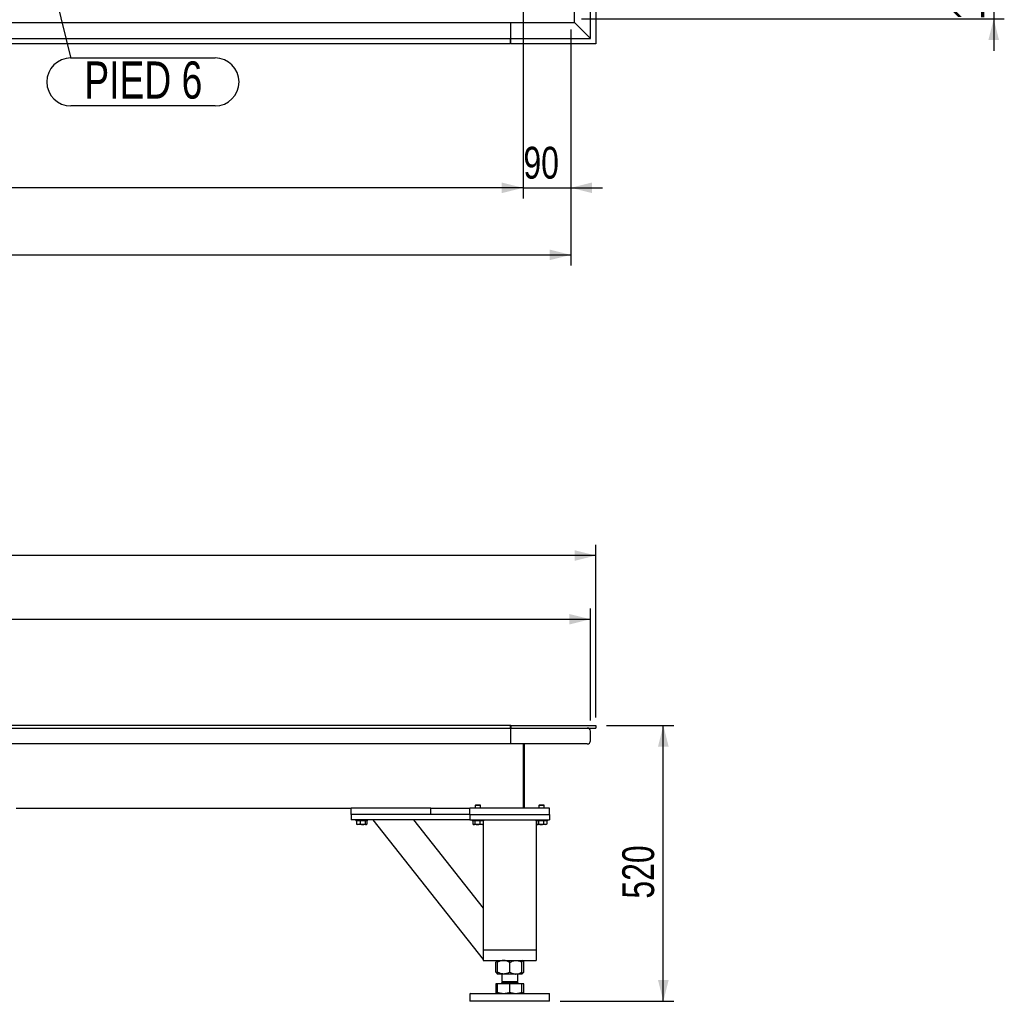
# Model space of a CAD drawing. Header units: millimetres. Extents: x 0 to 841, y 0 to 594.
# Tile 38 of 92: x 391 to 484, y 317 to 409. Entities that reach past the tile are written whole.
import ezdxf

# ---------------------------------------------------------------- set-up
doc = ezdxf.new("R2010")
doc.units = ezdxf.units.MM
doc.layers.add('COTES', color=1, linetype='Continuous')
doc.layers.add('NOTES', color=6, linetype='Continuous')
doc.layers.add('TRAIT-FORT', color=4, linetype='Continuous', lineweight=25)
doc.styles.add('SLDTEXTSTYLE0', font='TXT', dxfattribs={"width": 0.75})
doc.dimstyles.new('SLDDIMSTYLE0', dxfattribs={"dimtxt": 3, "dimasz": 2, "dimexe": 0, "dimexo": 0.0625, "dimgap": 0.75, "dimtad": 1, "dimdec": 0, "dimlfac": 20, "dimrnd": 1e-09, "dimzin": 12, "dimdsep": 46, "dimtxsty": 'SLDTEXTSTYLE0', "dimsah": 1, "dimcen": 0.09, "dimadec": 0, "dimazin": 3, "dimtfac": 1, "dimtdec": 0, "dimtofl": 0, "dimtmove": 0, "dimatfit": 3, "dimfxl": 1, "dimfrac": 2, "dimtolj": 1, "dimtzin": 12, "dimarcsym": 0})
doc.dimstyles.new('SLDDIMSTYLE1', dxfattribs={"dimtxt": 3, "dimasz": 2, "dimexe": 0, "dimexo": 0.0625, "dimgap": 0.75, "dimtad": 1, "dimdec": 0, "dimlfac": 20, "dimrnd": 1e-09, "dimzin": 12, "dimdsep": 46, "dimtxsty": 'SLDTEXTSTYLE0', "dimsah": 1, "dimcen": 0.09, "dimadec": 0, "dimazin": 3, "dimtfac": 1, "dimtdec": 0, "dimtmove": 0, "dimatfit": 0, "dimfxl": 1, "dimfrac": 2, "dimtolj": 1, "dimtzin": 12, "dimarcsym": 0})
doc.dimstyles.new('SLDDIMSTYLE3', dxfattribs={"dimtxt": 0.18, "dimasz": 1, "dimexe": 0, "dimexo": 0.0625, "dimgap": 0, "dimtad": 0, "dimtih": 1, "dimtoh": 1, "dimdec": 0, "dimrnd": 1e-09, "dimzin": 0, "dimdsep": 46, "dimtxsty": 'Standard', "dimblk1": 'DOT', "dimblk2": 'DOT', "dimsah": 1, "dimcen": 0.09, "dimadec": 0, "dimazin": 0, "dimtfac": 1, "dimtdec": 0, "dimtofl": 0, "dimtmove": 0, "dimatfit": 3, "dimldrblk": 'DOT', "dimfxl": 1, "dimfrac": 2, "dimtolj": 1, "dimtzin": 0, "dimarcsym": 0})

# ---------------------------------------------------------------- blocks, each defined once
blk = doc.blocks.new('_D_2')
at = {"layer": 'COTES', "color": 1, "transparency": 16777216}
for p, q in [((446.06, 342.764), (452.427, 342.764)), ((451.427, 316.764), (451.427, 342.764)), ((441.71, 316.764), (452.427, 316.764))]:
    blk.add_line(p, q, dxfattribs=at)
for points in [[(451.427, 342.764), (450.927, 340.764), (451.927, 340.764)], [(451.427, 316.764), (451.927, 318.764), (450.927, 318.764)]]:
    blk.add_solid(points, dxfattribs=at)
at = {"layer": 'COTES', "color": 1, "transparency": 16777216, "insert": (447.56, 326.439), "char_height": 3, "attachment_point": 1, "rotation": 90, "style": 'SLDTEXTSTYLE0'}
blk.add_mtext('520', dxfattribs=at)
blk = doc.blocks.new('_D_3')
at = {"layer": 'COTES', "color": 1, "transparency": 16777216}
for p, q in [((90.71, 343.214), (90.71, 353.764)), ((444.56, 343.214), (444.56, 353.764)), ((90.71, 352.764), (444.56, 352.764))]:
    blk.add_line(p, q, dxfattribs=at)
for points in [[(90.71, 352.764), (92.71, 352.264), (92.71, 353.264)], [(444.56, 352.764), (442.56, 353.264), (442.56, 352.264)]]:
    blk.add_solid(points, dxfattribs=at)
at = {"layer": 'COTES', "color": 1, "transparency": 16777216, "char_height": 3, "attachment_point": 1, "style": 'SLDTEXTSTYLE0'}
for s, insert in [('7077', (245.201, 356.631)), ('Ext. Ceinture Tube', (255.193, 356.631))]:
    blk.add_mtext(s, dxfattribs=dict(at, insert=insert))
blk = doc.blocks.new('_D_4')
at = {"layer": 'COTES', "color": 1, "transparency": 16777216}
for p, q in [((90.21, 343.764), (90.21, 359.764)), ((445.06, 343.514), (445.06, 359.764)), ((445.06, 358.764), (90.21, 358.764))]:
    blk.add_line(p, q, dxfattribs=at)
for points in [[(90.21, 358.764), (92.21, 358.264), (92.21, 359.264)], [(445.06, 358.764), (443.06, 359.264), (443.06, 358.264)]]:
    blk.add_solid(points, dxfattribs=at)
at = {"layer": 'COTES', "color": 1, "transparency": 16777216, "char_height": 3, "attachment_point": 1, "style": 'SLDTEXTSTYLE0'}
for s, insert in [('Ext. Plat 40x5', (260.354, 362.631)), ('7097', (250.362, 362.631))]:
    blk.add_mtext(s, dxfattribs=dict(at, insert=insert))
blk = doc.blocks.new('_D_6')
at = {"layer": 'COTES', "color": 1, "transparency": 16777216}
for p, q in [((438.21, 415.086), (438.21, 392.415)), ((97.06, 412.836), (97.06, 392.415)), ((438.21, 393.415), (97.06, 393.415))]:
    blk.add_line(p, q, dxfattribs=at)
for points in [[(97.06, 393.415), (99.06, 392.915), (99.06, 393.915)], [(438.21, 393.415), (436.21, 393.915), (436.21, 392.915)]]:
    blk.add_solid(points, dxfattribs=at)
at = {"layer": 'COTES', "color": 1, "transparency": 16777216, "insert": (263.201, 397.282), "char_height": 3, "attachment_point": 1, "style": 'SLDTEXTSTYLE0'}
blk.add_mtext('6823', dxfattribs=at)
blk = doc.blocks.new('_D_12')
at = {"layer": 'COTES', "color": 1, "transparency": 16777216}
for p, q in [((482.56, 415.786), (482.56, 418.786)), ((439.21, 415.786), (483.56, 415.786)), ((482.56, 415.786), (482.56, 409.336)), ((443.71, 409.336), (483.56, 409.336)), ((482.56, 409.336), (482.56, 406.336))]:
    blk.add_line(p, q, dxfattribs=at)
for points in [[(482.56, 415.786), (483.06, 417.786), (482.06, 417.786)], [(482.56, 409.336), (482.06, 407.336), (483.06, 407.336)]]:
    blk.add_solid(points, dxfattribs=at)
at = {"layer": 'COTES', "color": 1, "transparency": 16777216, "insert": (478.693, 409.236), "char_height": 3, "attachment_point": 1, "rotation": 90, "style": 'SLDTEXTSTYLE0'}
blk.add_mtext('129', dxfattribs=at)
blk = doc.blocks.new('_D_14')
at = {"layer": 'COTES', "color": 1, "transparency": 16777216}
for p, q in [((438.21, 417.286), (438.21, 392.415)), ((442.71, 408.336), (442.71, 392.415)), ((438.21, 393.415), (435.21, 393.415)), ((438.21, 393.415), (442.71, 393.415)), ((442.71, 393.415), (445.71, 393.415))]:
    blk.add_line(p, q, dxfattribs=at)
for points in [[(438.21, 393.415), (436.21, 393.915), (436.21, 392.915)], [(442.71, 393.415), (444.71, 392.915), (444.71, 393.915)]]:
    blk.add_solid(points, dxfattribs=at)
at = {"layer": 'COTES', "color": 1, "transparency": 16777216, "insert": (438.243, 397.282), "char_height": 3, "attachment_point": 1, "style": 'SLDTEXTSTYLE0'}
blk.add_mtext('90', dxfattribs=at)
blk = doc.blocks.new('_D_15')
at = {"layer": 'COTES', "color": 1, "transparency": 16777216}
for p, q in [((92.56, 408.336), (92.56, 386.093)), ((442.71, 408.336), (442.71, 386.093)), ((92.56, 387.093), (442.71, 387.093))]:
    blk.add_line(p, q, dxfattribs=at)
for points in [[(92.56, 387.093), (94.56, 386.593), (94.56, 387.593)], [(442.71, 387.093), (440.71, 387.593), (440.71, 386.593)]]:
    blk.add_solid(points, dxfattribs=at)
at = {"layer": 'COTES', "color": 1, "transparency": 16777216, "insert": (263.201, 390.961), "char_height": 3, "attachment_point": 1, "style": 'SLDTEXTSTYLE0'}
blk.add_mtext('7003', dxfattribs=at)
blk = doc.blocks.new('SW_NOTE_31')
at = {"layer": 'NOTES', "color": 0}
for p, q in [((0, 0.046), (13.585, 0.046)), ((13.585, -4.482), (0, -4.482))]:
    blk.add_line(p, q, dxfattribs=at)
for centre, start, end in [((0, -2.218), 90, 270), ((13.585, -2.218), 270, 90)]:
    blk.add_arc(centre, 2.264, start, end, dxfattribs=at)
at = {"layer": 'NOTES', "color": 0, "insert": (6.83, -0.285), "char_height": 3.5, "attachment_point": 2, "style": 'SLDTEXTSTYLE0'}
blk.add_mtext('PIED 6', dxfattribs=at)
blk = doc.blocks.new('_Dot')
at = {"color": 0, "linetype": 'ByBlock', "lineweight": -2}
blk.add_line((-0.5, 0), (-1, 0), dxfattribs=at)
at = {"color": 0, "linetype": 'ByBlock', "const_width": 0.5}
blk.add_lwpolyline([(-0.25, 0, 1), (0.25, 0, 1)], format="xyb", close=True, dxfattribs=at)

msp = doc.modelspace()

# ---------------------------------------------------------------- linework, layer by layer
at = {"layer": 'TRAIT-FORT', "color": 4, "linetype": 'Continuous', "lineweight": 25}
for p, q in [((445.06, 566.436), (445.06, 406.986)), ((444.56, 407.486), (444.56, 565.936)), ((443.06, 408.986), (443.06, 564.436)), ((327.06, 408.986), (437.059, 408.986)), ((437.059, 408.686), (437.059, 408.986)), ((437.059, 408.986), (437.06, 408.986)), ((437.06, 408.836), (437.059, 408.836)), ((437.059, 407.786), (437.059, 408.686)), ((437.059, 408.436), (437.06, 408.436)), ((437.06, 408.986), (443.06, 408.986)), ((437.06, 408.686), (437.06, 408.986)), ((437.06, 407.786), (437.06, 408.686)), ((443.06, 408.986), (443.36, 408.686)), ((443.36, 408.686), (443.06, 408.986)), ((443.36, 408.686), (444.26, 407.786)), ((327.06, 407.486), (437.059, 407.486)), ((437.009, 407.486), (437.009, 406.986)), ((437.06, 408.036), (437.059, 408.036)), ((437.059, 407.486), (437.059, 407.786)), ((437.059, 407.636), (437.06, 407.636)), ((437.059, 406.986), (437.059, 407.486)), ((437.06, 407.486), (437.06, 407.786)), ((437.06, 407.486), (444.56, 407.486)), ((444.26, 407.786), (444.56, 407.486)), ((444.56, 407.486), (444.26, 407.786)), ((437.009, 406.986), (327.059, 406.986)), ((445.06, 406.986), (437.059, 406.986)), ((437.009, 342.764), (327.059, 342.764)), ((327.059, 342.514), (437.009, 342.514)), ((437.009, 342.764), (437.009, 342.514)), ((437.06, 342.764), (437.009, 342.764)), ((437.059, 342.514), (437.009, 342.514)), ((437.059, 342.214), (437.059, 342.514)), ((437.059, 342.464), (437.06, 342.464)), ((437.06, 342.764), (445.06, 342.764)), ((437.06, 342.764), (437.06, 342.514)), ((437.06, 342.214), (437.06, 342.514)), ((437.06, 342.514), (445.06, 342.514)), ((445.06, 342.764), (445.06, 342.514)), ((437.06, 342.364), (437.059, 342.364)), ((437.059, 341.314), (437.059, 342.214)), ((437.059, 341.964), (437.06, 341.964)), ((437.06, 341.564), (437.059, 341.564)), ((437.06, 341.314), (437.06, 342.214)), ((444.56, 341.314), (444.56, 342.214)), ((437.059, 341.014), (327.06, 341.014)), ((437.059, 341.014), (437.059, 341.314)), ((437.059, 341.164), (437.06, 341.164)), ((437.06, 341.014), (437.06, 341.314)), ((444.26, 341.014), (437.06, 341.014)), ((438.21, 341.014), (438.21, 335.264)), ((438.31, 341.014), (438.31, 335.264)), ((390.46, 334.964), (422.01, 334.964)), ((429.51, 334.964), (422.01, 334.964)), ((422.01, 334.364), (422.01, 334.964)), ((429.51, 334.964), (433.21, 334.964)), ((429.51, 334.364), (429.51, 334.964)), ((433.21, 334.364), (433.21, 334.964)), ((440.71, 334.964), (433.21, 334.964)), ((433.745, 335.264), (433.71, 335.229)), ((433.71, 335.229), (433.71, 334.964)), ((433.929, 335.229), (433.71, 335.229)), ((433.745, 335.264), (433.933, 335.264)), ((434.21, 335.229), (433.929, 335.229)), ((433.933, 335.264), (434.175, 335.264)), ((434.21, 335.229), (434.175, 335.264)), ((434.21, 334.964), (434.21, 335.229)), ((438.21, 335.264), (438.21, 334.964)), ((438.31, 335.264), (438.31, 334.964)), ((439.745, 335.264), (439.71, 335.229)), ((439.71, 335.229), (439.71, 334.964)), ((439.929, 335.229), (439.71, 335.229)), ((439.745, 335.264), (439.933, 335.264)), ((440.21, 335.229), (439.929, 335.229)), ((439.933, 335.264), (440.175, 335.264)), ((440.21, 335.229), (440.175, 335.264)), ((440.21, 334.964), (440.21, 335.229)), ((440.71, 334.364), (440.71, 334.964)), ((433.21, 334.364), (422.01, 334.364)), ((422.01, 334.364), (422.01, 333.864)), ((429.51, 334.364), (422.01, 334.364)), ((433.21, 334.364), (440.71, 334.364)), ((433.21, 334.364), (433.21, 333.864)), ((440.71, 334.364), (440.71, 333.864)), ((433.21, 333.864), (422.01, 333.864)), ((422.46, 333.864), (422.46, 333.764)), ((423.56, 333.764), (422.46, 333.764)), ((422.527, 333.764), (422.527, 333.464)), ((422.527, 333.464), (422.56, 333.445)), ((422.559, 333.441), (422.606, 333.414)), ((423.39, 333.414), (422.606, 333.414)), ((422.846, 333.764), (422.846, 333.464)), ((423.328, 333.764), (423.328, 333.464)), ((423.414, 333.414), (423.39, 333.414)), ((423.414, 333.414), (423.461, 333.441)), ((423.492, 333.764), (423.492, 333.464)), ((423.56, 333.764), (423.56, 333.864)), ((424.048, 333.864), (434.46, 320.695)), ((427.872, 333.864), (434.46, 325.532)), ((433.21, 333.864), (440.71, 333.864)), ((433.41, 333.864), (433.41, 333.764)), ((434.171, 333.764), (433.41, 333.764)), ((433.473, 333.764), (433.473, 333.464)), ((433.497, 333.447), (433.556, 333.414)), ((433.91, 333.414), (433.556, 333.414)), ((433.664, 333.764), (433.664, 333.464)), ((434.364, 333.414), (433.91, 333.414)), ((434.151, 333.764), (434.151, 333.464)), ((434.51, 333.764), (434.171, 333.764)), ((434.364, 333.414), (434.422, 333.447)), ((434.447, 333.464), (434.421, 333.449)), ((434.447, 333.764), (434.447, 333.464)), ((434.46, 333.764), (434.46, 321.614)), ((434.51, 333.764), (434.51, 333.864)), ((439.41, 333.864), (439.41, 333.764)), ((440.171, 333.764), (439.41, 333.764)), ((439.46, 333.764), (439.46, 321.614)), ((439.473, 333.764), (439.473, 333.464)), ((439.497, 333.447), (439.556, 333.414)), ((439.91, 333.414), (439.556, 333.414)), ((439.664, 333.764), (439.664, 333.464)), ((440.364, 333.414), (439.91, 333.414)), ((440.151, 333.764), (440.151, 333.464)), ((440.51, 333.764), (440.171, 333.764)), ((440.364, 333.414), (440.422, 333.447)), ((440.447, 333.464), (440.421, 333.449)), ((440.447, 333.764), (440.447, 333.464)), ((440.51, 333.764), (440.51, 333.864)), ((434.46, 321.614), (434.46, 320.614)), ((434.46, 321.614), (439.46, 321.614)), ((434.76, 321.614), (439.16, 321.614)), ((439.46, 321.614), (439.46, 320.614)), ((434.46, 320.614), (439.46, 320.614)), ((435.81, 320.614), (435.632, 320.436)), ((435.632, 319.511), (435.632, 320.436)), ((435.81, 319.511), (435.81, 320.436)), ((436.96, 319.511), (436.96, 320.436)), ((438.288, 320.436), (438.11, 320.614)), ((438.11, 319.511), (438.11, 320.436)), ((438.288, 319.511), (438.288, 320.436)), ((435.632, 319.511), (435.81, 319.334)), ((436.385, 319.334), (435.81, 319.334)), ((436.21, 319.334), (436.21, 318.624)), ((437.535, 319.334), (436.385, 319.334)), ((438.11, 319.334), (437.535, 319.334)), ((437.71, 318.624), (437.71, 319.334)), ((438.11, 319.334), (438.288, 319.511)), ((435.632, 318.409), (435.632, 317.616)), ((435.81, 318.409), (435.632, 318.409)), ((435.81, 317.616), (435.81, 318.409)), ((436.96, 318.409), (435.81, 318.409)), ((435.892, 318.444), (435.857, 318.409)), ((435.892, 318.449), (435.892, 318.444)), ((435.892, 318.449), (438.027, 318.449)), ((435.892, 318.444), (438.027, 318.444)), ((436.305, 318.624), (436.21, 318.529)), ((436.21, 318.624), (437.71, 318.624)), ((436.21, 318.529), (436.21, 318.499)), ((436.21, 318.529), (437.71, 318.529)), ((436.96, 317.616), (436.96, 318.409)), ((438.11, 318.409), (436.96, 318.409)), ((437.71, 318.529), (437.615, 318.624)), ((437.71, 318.499), (437.71, 318.529)), ((438.027, 318.444), (438.027, 318.449)), ((438.062, 318.409), (438.027, 318.444)), ((438.11, 317.616), (438.11, 318.409)), ((438.288, 318.409), (438.11, 318.409)), ((438.288, 317.616), (438.288, 318.409)), ((433.26, 317.514), (433.21, 317.464)), ((433.21, 317.464), (433.21, 316.764)), ((436.116, 317.464), (433.21, 317.464)), ((433.26, 317.514), (436.127, 317.514)), ((435.632, 317.616), (435.81, 317.514)), ((440.71, 317.464), (436.116, 317.464)), ((436.127, 317.514), (440.66, 317.514)), ((438.11, 317.514), (438.288, 317.616)), ((440.71, 317.464), (440.66, 317.514)), ((440.71, 316.764), (440.71, 317.464)), ((440.71, 316.764), (433.21, 316.764))]:
    msp.add_line(p, q, dxfattribs=at)
for centre, radius, start, end in [((444.26, 342.214), 0.3, 0, 90), ((444.26, 341.314), 0.3, 270, 0), ((436.16, 318.499), 0.05, 270, 360), ((437.76, 318.499), 0.05, 180, 270)]:
    msp.add_arc(centre, radius, start, end, dxfattribs=at)
for points, knots in [([(422.846, 333.464), (422.818, 333.453), (422.762, 333.431), (422.679, 333.423), (422.6, 333.434), (422.552, 333.454), (422.527, 333.464)], [0, 0, 0, 0, 0.2646049, 0.5349477, 0.7653431, 1, 1, 1, 1]), ([(422.846, 333.464), (422.888, 333.453), (422.972, 333.431), (423.098, 333.423), (423.218, 333.434), (423.291, 333.454), (423.328, 333.464)], [0, 0, 0, 0, 0.2646049, 0.5349477, 0.7653431, 1, 1, 1, 1]), ([(423.328, 333.464), (423.339, 333.456), (423.359, 333.439), (423.395, 333.425), (423.434, 333.425), (423.465, 333.442), (423.484, 333.457), (423.49, 333.461), (423.492, 333.464)], [0, 0, 0, 0, 0.192003, 0.385859, 0.637822, 0.896593, 0.948284, 1, 1, 1, 1]), ([(433.473, 333.464), (433.489, 333.453), (433.523, 333.431), (433.573, 333.423), (433.62, 333.434), (433.649, 333.454), (433.664, 333.464)], [0, 0, 0, 0, 0.264605, 0.534948, 0.765343, 1, 1, 1, 1]), ([(433.664, 333.464), (433.694, 333.456), (433.756, 333.439), (433.86, 333.425), (433.977, 333.425), (434.068, 333.442), (434.126, 333.457), (434.143, 333.461), (434.151, 333.464)], [0, 0, 0, 0, 0.192003, 0.385859, 0.637822, 0.896593, 0.948284, 1, 1, 1, 1]), ([(434.447, 333.464), (434.421, 333.453), (434.369, 333.431), (434.292, 333.423), (434.219, 333.434), (434.174, 333.454), (434.151, 333.464)], [0, 0, 0, 0, 0.264605, 0.534948, 0.765343, 1, 1, 1, 1]), ([(439.473, 333.464), (439.489, 333.453), (439.523, 333.431), (439.573, 333.423), (439.62, 333.434), (439.649, 333.454), (439.664, 333.464)], [0, 0, 0, 0, 0.264605, 0.534948, 0.765343, 1, 1, 1, 1]), ([(439.664, 333.464), (439.694, 333.456), (439.756, 333.439), (439.86, 333.425), (439.977, 333.425), (440.068, 333.442), (440.126, 333.457), (440.143, 333.461), (440.151, 333.464)], [0, 0, 0, 0, 0.192003, 0.385859, 0.637822, 0.896593, 0.948284, 1, 1, 1, 1]), ([(440.447, 333.464), (440.421, 333.453), (440.369, 333.431), (440.292, 333.423), (440.219, 333.434), (440.174, 333.454), (440.151, 333.464)], [0, 0, 0, 0, 0.264605, 0.534948, 0.765343, 1, 1, 1, 1]), ([(435.81, 320.571), (435.804, 320.568), (435.77, 320.554), (435.71, 320.508), (435.658, 320.46), (435.632, 320.436)], [0, 0, 0, 0, 0.099234, 0.547554, 1, 1, 1, 1]), ([(436.385, 320.614), (436.335, 320.611), (436.234, 320.606), (436.087, 320.566), (435.945, 320.51), (435.855, 320.46), (435.81, 320.436)], [0, 0, 0, 0, 0.249578, 0.504364, 0.751047, 1, 1, 1, 1]), ([(435.81, 320.436), (435.81, 320.472), (435.81, 320.538), (435.81, 320.601), (435.81, 320.609), (435.81, 320.614)], [0, 0, 0, 0, 0.370774, 0.681182, 1, 1, 1, 1]), ([(436.96, 320.436), (436.881, 320.477), (436.761, 320.541), (436.591, 320.592), (436.478, 320.611), (436.409, 320.613), (436.385, 320.614)], [0, 0, 0, 0, 0.4320507, 0.6559271, 0.8796519, 1, 1, 1, 1]), ([(436.96, 320.436), (437.039, 320.477), (437.158, 320.541), (437.329, 320.592), (437.442, 320.611), (437.511, 320.613), (437.535, 320.614)], [0, 0, 0, 0, 0.432051, 0.655927, 0.879652, 1, 1, 1, 1]), ([(437.535, 320.614), (437.585, 320.611), (437.686, 320.606), (437.833, 320.566), (437.975, 320.51), (438.065, 320.46), (438.11, 320.436)], [0, 0, 0, 0, 0.249578, 0.504364, 0.751047, 1, 1, 1, 1]), ([(438.11, 320.436), (438.11, 320.472), (438.11, 320.538), (438.11, 320.601), (438.11, 320.609), (438.11, 320.614)], [0, 0, 0, 0, 0.370774, 0.681182, 1, 1, 1, 1]), ([(438.288, 320.436), (438.242, 320.479), (438.185, 320.534), (438.123, 320.564), (438.11, 320.571)], [0, 0, 0, 0, 0.785715, 1, 1, 1, 1]), ([(435.81, 319.376), (435.804, 319.379), (435.77, 319.393), (435.71, 319.439), (435.658, 319.487), (435.632, 319.511)], [0, 0, 0, 0, 0.099234, 0.547554, 1, 1, 1, 1]), ([(436.385, 319.334), (436.335, 319.336), (436.234, 319.341), (436.087, 319.381), (435.945, 319.437), (435.855, 319.487), (435.81, 319.511)], [0, 0, 0, 0, 0.249578, 0.504364, 0.751047, 1, 1, 1, 1]), ([(435.81, 319.511), (435.81, 319.476), (435.81, 319.41), (435.81, 319.346), (435.81, 319.338), (435.81, 319.334)], [0, 0, 0, 0, 0.3707742, 0.6811819, 1, 1, 1, 1]), ([(436.96, 319.511), (436.881, 319.47), (436.761, 319.406), (436.591, 319.355), (436.478, 319.336), (436.409, 319.334), (436.385, 319.334)], [0, 0, 0, 0, 0.432051, 0.655927, 0.879652, 1, 1, 1, 1]), ([(436.96, 319.511), (437.039, 319.47), (437.158, 319.406), (437.329, 319.355), (437.442, 319.336), (437.511, 319.334), (437.535, 319.334)], [0, 0, 0, 0, 0.432051, 0.655927, 0.879652, 1, 1, 1, 1]), ([(437.535, 319.334), (437.585, 319.336), (437.686, 319.341), (437.833, 319.381), (437.975, 319.437), (438.065, 319.487), (438.11, 319.511)], [0, 0, 0, 0, 0.2495779, 0.5043641, 0.7510469, 1, 1, 1, 1]), ([(438.11, 319.511), (438.11, 319.476), (438.11, 319.41), (438.11, 319.346), (438.11, 319.338), (438.11, 319.334)], [0, 0, 0, 0, 0.370774, 0.681182, 1, 1, 1, 1]), ([(438.288, 319.511), (438.242, 319.468), (438.185, 319.413), (438.123, 319.383), (438.11, 319.376)], [0, 0, 0, 0, 0.7857146, 1, 1, 1, 1]), ([(435.632, 317.616), (435.686, 317.584), (435.744, 317.549), (435.805, 317.54), (435.81, 317.539)], [0, 0, 0, 0, 0.915938, 1, 1, 1, 1]), ([(435.81, 317.616), (435.903, 317.588), (436.092, 317.53), (436.287, 317.519), (436.385, 317.514)], [0, 0, 0, 0, 0.495458, 1, 1, 1, 1]), ([(435.81, 317.514), (435.81, 317.519), (435.81, 317.529), (435.81, 317.587), (435.81, 317.616)], [0, 0, 0, 0, 0.494511, 1, 1, 1, 1]), ([(436.385, 317.514), (436.481, 317.519), (436.676, 317.529), (436.865, 317.587), (436.96, 317.616)], [0, 0, 0, 0, 0.494511, 1, 1, 1, 1]), ([(436.96, 317.616), (437.053, 317.588), (437.242, 317.53), (437.437, 317.519), (437.535, 317.514)], [0, 0, 0, 0, 0.495458, 1, 1, 1, 1]), ([(437.535, 317.514), (437.631, 317.519), (437.826, 317.529), (438.015, 317.587), (438.11, 317.616)], [0, 0, 0, 0, 0.494511, 1, 1, 1, 1]), ([(438.11, 317.616), (438.11, 317.588), (438.11, 317.53), (438.11, 317.519), (438.11, 317.514)], [0, 0, 0, 0, 0.495458, 1, 1, 1, 1]), ([(438.11, 317.539), (438.114, 317.539), (438.174, 317.549), (438.233, 317.584), (438.288, 317.616)], [0, 0, 0, 0, 0.065628, 1, 1, 1, 1])]:
    msp.add_open_spline(points, degree=3, knots=knots, dxfattribs=at)

# ---------------------------------------------------------------- block references
at = {"layer": 'NOTES', "color": 211}
msp.add_blockref('SW_NOTE_31', (395.597, 405.606), dxfattribs=at)

# ---------------------------------------------------------------- dimensions: what is measured, and where the dimension line sits
at = {"layer": 'COTES', "color": 1}
for base, p1, p2, dimstyle, picture, middle in [((482.56, 409.336), (438.21, 415.786), (442.71, 409.336), 'SLDDIMSTYLE1', '_D_12', (482.56, 412.561)), ((451.427, 342.764), (440.71, 316.764), (445.06, 342.764), 'SLDDIMSTYLE0', '_D_2', (451.427, 329.764))]:
    dim = msp.add_linear_dim(base=base, p1=p1, p2=p2, angle=90, dimstyle=dimstyle, dxfattribs=at)
    dim.commit()
    dim.dimension.update_dxf_attribs({"geometry": picture, "text_midpoint": middle, "dimtype": 160})
for base, p1, p2, dimstyle, picture, middle in [((442.71, 393.415), (438.21, 418.286), (442.71, 409.336), 'SLDDIMSTYLE1', '_D_14', (440.46, 393.415)), ((97.06, 393.415), (438.21, 416.086), (97.06, 413.836), 'SLDDIMSTYLE0', '_D_6', (267.635, 393.415)), ((442.71, 387.093), (92.56, 409.336), (442.71, 409.336), 'SLDDIMSTYLE0', '_D_15', (267.635, 387.093))]:
    dim = msp.add_linear_dim(base=base, p1=p1, p2=p2, dimstyle=dimstyle, dxfattribs=at)
    dim.commit()
    dim.dimension.update_dxf_attribs({"geometry": picture, "text_midpoint": middle, "dimtype": 160})
for base, p1, p2, text, picture, middle in [((90.21, 358.764), (445.06, 342.514), (90.21, 342.764), '<> Ext. Plat 40x5', '_D_4', (267.635, 358.764)), ((444.56, 352.764), (90.71, 342.214), (444.56, 342.214), '<> Ext. Ceinture Tube', '_D_3', (267.635, 352.764))]:
    dim = msp.add_linear_dim(base=base, p1=p1, p2=p2, text=text, dimstyle='SLDDIMSTYLE0', dxfattribs=at)
    dim.commit()
    dim.dimension.update_dxf_attribs({"geometry": picture, "text_midpoint": middle, "dimtype": 160})

# ---------------------------------------------------------------- leaders
at = {"layer": 'NOTES', "color": 211}
msp.add_leader([(390.112, 427.714), (395.597, 405.606)], dimstyle='SLDDIMSTYLE3', dxfattribs=at)

doc.saveas('drawing.dxf')
